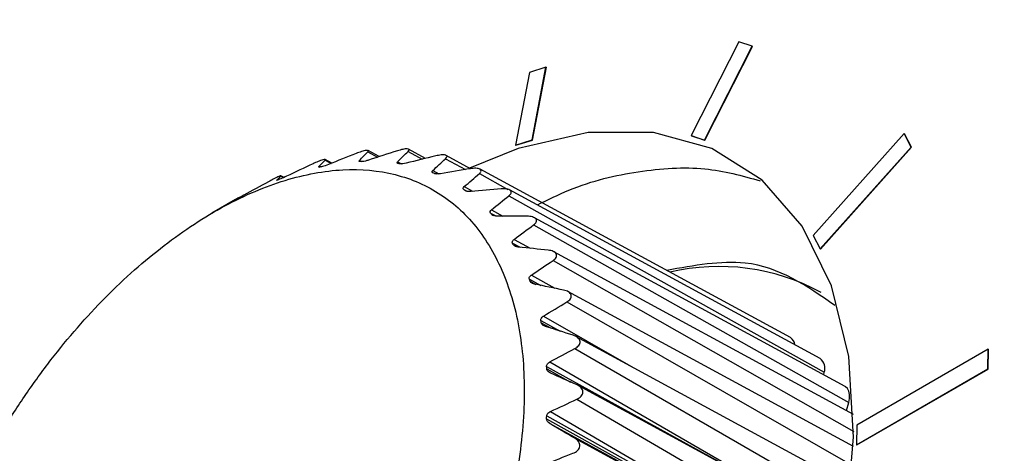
# Model space of a CAD drawing. Header units: millimetres. Extents: x 15440 to 16422, y 10215 to 11289.
# Tile 47 of 143: x 16202 to 16223, y 10459 to 10468. Entities that reach past the tile are written whole.
import ezdxf

# ---------------------------------------------------------------- set-up
doc = ezdxf.new("R2010")
doc.units = ezdxf.units.MM

msp = doc.modelspace()

# ---------------------------------------------------------------- linework, layer by layer
at = {"color": 7, "linetype": 'Continuous', "lineweight": 25}
for p, q in [((16217.18, 10467.597), (16216.196, 10465.658)), ((16216.468, 10465.565), (16217.453, 10467.504)), ((16216.475, 10465.561), (16217.46, 10467.5)), ((16217.453, 10467.504), (16217.18, 10467.597)), ((16217.453, 10467.504), (16217.46, 10467.5)), ((16213.194, 10467.073), (16212.851, 10466.964)), ((16212.905, 10465.571), (16213.194, 10467.073)), ((16212.912, 10465.567), (16213.201, 10467.069)), ((16213.194, 10467.073), (16213.201, 10467.069)), ((16212.851, 10466.964), (16212.562, 10465.462)), ((16216.196, 10465.658), (16216.468, 10465.565)), ((16216.196, 10465.658), (16216.203, 10465.654)), ((16216.203, 10465.654), (16216.475, 10465.561)), ((16220.594, 10465.699), (16218.714, 10463.595)), ((16220.742, 10465.423), (16220.594, 10465.699)), ((16220.594, 10465.699), (16220.601, 10465.695)), ((16220.749, 10465.419), (16220.601, 10465.695)), ((16212.562, 10465.462), (16212.905, 10465.571)), ((16212.562, 10465.462), (16212.569, 10465.458)), ((16212.569, 10465.458), (16212.912, 10465.567)), ((16212.905, 10465.571), (16212.912, 10465.567)), ((16216.468, 10465.565), (16216.475, 10465.561)), ((16218.862, 10463.319), (16220.742, 10465.423)), ((16218.869, 10463.315), (16220.749, 10465.419)), ((16220.742, 10465.423), (16220.749, 10465.419)), ((16209.51, 10465.321), (16209.71, 10465.212)), ((16209.748, 10465.224), (16209.516, 10465.35)), ((16210.345, 10465.332), (16210.638, 10465.171)), ((16210.705, 10465.187), (16210.353, 10465.378)), ((16211.119, 10465.182), (16211.527, 10464.957)), ((16211.636, 10464.975), (16211.13, 10465.25)), ((16208.5, 10465.019), (16208.518, 10465.009)), ((16208.627, 10465.151), (16208.752, 10465.083)), ((16208.77, 10465.09), (16208.63, 10465.166)), ((16209.338, 10465.145), (16209.378, 10465.123)), ((16210.128, 10465.117), (16210.207, 10465.074)), ((16207.712, 10464.824), (16207.773, 10464.791)), ((16207.78, 10464.794), (16207.714, 10464.83)), ((16210.854, 10464.936), (16210.978, 10464.868)), ((16211.817, 10464.876), (16212.407, 10464.548)), ((16218.247, 10461.488), (16211.83, 10464.967)), ((16211.505, 10464.605), (16211.678, 10464.509)), ((16211.495, 10464.545), (16211.56, 10464.51)), ((16212.427, 10464.417), (16218.944, 10460.774)), ((16218.861, 10461.056), (16212.441, 10464.537)), ((16206.775, 10464.341), (16206.285, 10464.054)), ((16206.737, 10464.316), (16206.776, 10464.341)), ((16212.047, 10464.059), (16212.156, 10464.001)), ((16212.069, 10464.129), (16212.304, 10463.997)), ((16212.075, 10464.029), (16212.112, 10464.009)), ((16219.378, 10460.481), (16212.954, 10463.964)), ((16212.937, 10463.815), (16219.45, 10460.148)), ((16218.714, 10463.595), (16218.862, 10463.319)), ((16212.502, 10463.439), (16212.661, 10463.353)), ((16212.523, 10463.402), (16212.596, 10463.362)), ((16212.534, 10463.517), (16212.864, 10463.332)), ((16219.551, 10459.903), (16213.358, 10463.261)), ((16218.862, 10463.319), (16218.869, 10463.315)), ((16213.339, 10463.079), (16219.555, 10459.552)), ((16212.895, 10462.781), (16213.378, 10462.507)), ((16212.85, 10462.696), (16213.088, 10462.567)), ((16212.866, 10462.653), (16212.985, 10462.588)), ((16219.549, 10459.239), (16213.645, 10462.44)), ((16213.626, 10462.224), (16219.53, 10458.847)), ((16213.142, 10461.933), (16214.997, 10460.872)), ((16213.086, 10461.844), (16213.49, 10461.622)), ((16213.096, 10461.794), (16213.298, 10461.684)), ((16219.498, 10458.432), (16213.814, 10461.513)), ((16213.792, 10461.264), (16219.451, 10458.002)), ((16222.33, 10461.248), (16219.619, 10459.683)), ((16222.324, 10460.843), (16222.33, 10461.248)), ((16222.33, 10461.248), (16222.337, 10461.244)), ((16222.331, 10460.839), (16222.337, 10461.244)), ((16213.274, 10460.988), (16218.23, 10458.13)), ((16213.206, 10460.896), (16218.016, 10458.246)), ((16213.21, 10460.842), (16213.702, 10460.571)), ((16218.935, 10460.721), (16218.944, 10460.774)), ((16219.613, 10459.278), (16222.324, 10460.843)), ((16219.62, 10459.274), (16222.331, 10460.839)), ((16222.324, 10460.843), (16222.331, 10460.839)), ((16219.38, 10457.506), (16213.857, 10460.501)), ((16213.834, 10460.217), (16219.298, 10457.041)), ((16219.404, 10459.983), (16219.45, 10460.148)), ((16213.286, 10459.963), (16218.306, 10457.045)), ((16213.205, 10459.813), (16218.302, 10456.987)), ((16213.208, 10459.871), (16218.306, 10457.045)), ((16213.271, 10459.714), (16218.302, 10456.987)), ((16219.619, 10459.683), (16219.613, 10459.278)), ((16213.787, 10459.413), (16219.183, 10456.487)), ((16219.613, 10459.278), (16219.62, 10459.274))]:
    msp.add_line(p, q, dxfattribs=at)
at = {"color": 7, "linetype": 'Continuous', "lineweight": 25, "flags": 128}
for points in [[(16219.553, 10459.433), (16219.451, 10461.096), (16219.093, 10462.561), (16218.49, 10463.788), (16217.659, 10464.74), (16216.624, 10465.39), (16215.415, 10465.72), (16214.067, 10465.719), (16212.618, 10465.389), (16211.613, 10464.988)], [(16219.45, 10460.148), (16219.467, 10460.233), (16219.468, 10460.312), (16219.455, 10460.381), (16219.428, 10460.437), (16219.387, 10460.476), (16219.378, 10460.481)], [(16201.619, 10448.104), (16201.843, 10446.642), (16202.325, 10445.291), (16203.045, 10444.198), (16203.981, 10443.394), (16205.107, 10442.902), (16206.39, 10442.737), (16207.793, 10442.903), (16209.277, 10443.395), (16210.797, 10444.2), (16212.312, 10445.293), (16213.776, 10446.645), (16215.148, 10448.215), (16216.388, 10449.958), (16217.462, 10451.825), (16218.337, 10453.762), (16218.988, 10455.713), (16219.398, 10457.622), (16219.553, 10459.433)]]:
    msp.add_lwpolyline(points, dxfattribs=at)
at = {"color": 7, "linetype": 'Continuous', "lineweight": 25}
for centre, radius, start, end in [((16216.773, 10458.551), 4.406, 61.3625, 103.3368), ((16218.153, 10461.331), 0.183, 2.9849, 58.9799), ((16218.712, 10460.858), 0.247, 340.0648, 53.0444)]:
    msp.add_arc(centre, radius, start, end, dxfattribs=at)
for points, knots in [([(16290.753, 10534.34), (16290.696, 10534.327), (16289.682, 10534.108), (16286.685, 10532.959), (16282.863, 10531.753), (16278.113, 10530.024), (16274.359, 10528.609), (16269.72, 10526.763), (16265.136, 10524.852), (16260.627, 10522.852), (16256.177, 10520.788), (16253.102, 10519.296), (16250.063, 10517.767), (16247.045, 10516.214), (16241.094, 10513.018), (16235.319, 10509.643), (16229.697, 10506.121), (16226.539, 10504.059), (16223.435, 10501.949), (16221.134, 10500.342), (16218.104, 10498.169), (16215.129, 10495.95), (16212.213, 10493.685), (16209.335, 10491.387), (16206.516, 10489.058), (16201.952, 10485.069), (16198.691, 10482.417), (16195.93, 10479.338), (16195.408, 10478.397), (16195.034, 10477.422), (16194.873, 10476.704), (16194.808, 10475.875), (16194.777, 10475.112), (16194.709, 10473.949), (16194.649, 10472.793), (16194.55, 10470.936), (16194.386, 10467.685), (16194.213, 10463.96), (16194.015, 10459.292), (16193.871, 10455.548), (16193.742, 10451.795), (16193.653, 10448.976), (16193.57, 10446.153), (16193.495, 10443.324), (16193.439, 10440.964), (16193.403, 10439.31), (16193.385, 10438.482), (16193.376, 10438.009), (16193.369, 10437.654), (16193.361, 10437.299), (16193.356, 10437.003), (16193.35, 10436.707), (16193.344, 10436.411), (16193.339, 10436.115), (16193.331, 10435.701), (16193.309, 10434.457), (16193.274, 10432.323), (16193.234, 10429.473), (16193.193, 10425.668), (16193.135, 10418.925), (16193.21, 10409.23), (16193.093, 10400.879), (16193.352, 10396.352), (16193.578, 10396.01), (16193.642, 10395.912)], [0, 0, 0, 0, 0.000883, 0.015616, 0.045079, 0.05981, 0.089273, 0.104004, 0.133467, 0.16293, 0.177661, 0.207124, 0.214489, 0.22922, 0.258683, 0.31762, 0.332351, 0.361814, 0.376545, 0.391275, 0.406006, 0.435469, 0.4502, 0.464931, 0.494394, 0.509125, 0.562316, 0.566925, 0.571475, 0.575691, 0.579956, 0.581245, 0.58861, 0.592293, 0.599658, 0.607024, 0.621754, 0.651216, 0.665946, 0.695408, 0.710138, 0.724869, 0.7396, 0.75433, 0.769061, 0.776426, 0.780109, 0.78195, 0.783792, 0.785633, 0.787474, 0.788395, 0.790236, 0.792078, 0.792998, 0.796681, 0.811412, 0.826142, 0.840873, 0.870334, 0.930289, 0.990253, 0.997221, 1, 1, 1, 1]), ([(16209.51, 10465.321), (16209.52, 10465.332), (16209.525, 10465.341), (16209.515, 10465.352), (16209.5, 10465.354), (16209.45, 10465.348), (16209.415, 10465.339), (16209.343, 10465.317), (16209.307, 10465.304), (16209.272, 10465.29)], [0, 0, 0, 0, 0.25, 0.25, 0.5, 0.5, 0.75, 0.75, 1, 1, 1, 1]), ([(16210.345, 10465.332), (16210.359, 10465.345), (16210.366, 10465.357), (16210.362, 10465.376), (16210.349, 10465.382), (16210.302, 10465.385), (16210.268, 10465.381), (16210.196, 10465.367), (16210.158, 10465.356), (16210.122, 10465.345)], [0, 0, 0, 0, 0.25, 0.25, 0.5, 0.5, 0.75, 0.75, 1, 1, 1, 1]), ([(16211.119, 10465.182), (16211.135, 10465.197), (16211.146, 10465.212), (16211.147, 10465.238), (16211.137, 10465.249), (16211.094, 10465.261), (16211.061, 10465.262), (16210.99, 10465.255), (16210.951, 10465.248), (16210.914, 10465.239)], [0, 0, 0, 0, 0.25, 0.25, 0.5, 0.5, 0.75, 0.75, 1, 1, 1, 1]), ([(16208.627, 10465.151), (16208.635, 10465.159), (16208.637, 10465.164), (16208.622, 10465.168), (16208.605, 10465.165), (16208.553, 10465.149), (16208.518, 10465.136), (16208.448, 10465.108), (16208.412, 10465.092), (16208.379, 10465.077)], [0, 0, 0, 0, 0.25, 0.25, 0.5, 0.5, 0.75, 0.75, 1, 1, 1, 1]), ([(16208.529, 10465.011), (16208.521, 10465.009), (16208.514, 10465.008), (16208.508, 10465.007), (16208.503, 10465.007), (16208.499, 10465.007), (16208.497, 10465.009), (16208.495, 10465.01), (16208.495, 10465.013), (16208.498, 10465.017), (16208.499, 10465.018), (16208.499, 10465.018), (16208.5, 10465.019)], [0.0000024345, 0.0000024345, 0.0000024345, 0.0000024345, 0.00003959, 0.00003959, 0.00003959, 0.000078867, 0.000078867, 0.000078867, 0.0001341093, 0.0001341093, 0.0001341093, 0.0001423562, 0.0001423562, 0.0001423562, 0.0001423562]), ([(16209.359, 10465.123), (16209.351, 10465.122), (16209.344, 10465.123), (16209.34, 10465.124), (16209.335, 10465.125), (16209.332, 10465.127), (16209.331, 10465.13), (16209.33, 10465.133), (16209.332, 10465.138), (16209.336, 10465.143), (16209.337, 10465.144), (16209.338, 10465.144), (16209.338, 10465.145)], [0.0000016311, 0.0000016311, 0.0000016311, 0.0000016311, 0.000039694, 0.000039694, 0.000039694, 0.0000790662, 0.0000790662, 0.0000790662, 0.0001347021, 0.0001347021, 0.0001347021, 0.000141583, 0.000141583, 0.000141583, 0.000141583]), ([(16209.527, 10465.152), (16209.505, 10465.145), (16209.482, 10465.138), (16209.439, 10465.128), (16209.418, 10465.125), (16209.403, 10465.124)], [0, 0, 0, 0, 0.5, 0.5, 1, 1, 1, 1]), ([(16210.139, 10465.081), (16210.131, 10465.083), (16210.125, 10465.085), (16210.122, 10465.087), (16210.118, 10465.09), (16210.116, 10465.094), (16210.116, 10465.097), (16210.116, 10465.103), (16210.12, 10465.109), (16210.126, 10465.115), (16210.126, 10465.116), (16210.127, 10465.117), (16210.128, 10465.117)], [0.0000008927, 0.0000008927, 0.0000008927, 0.0000008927, 0.0000397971, 0.0000397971, 0.0000397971, 0.0000792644, 0.0000792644, 0.0000792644, 0.0001352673, 0.0001352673, 0.0001352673, 0.0001408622, 0.0001408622, 0.0001408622, 0.0001408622]), ([(16211.817, 10464.876), (16211.836, 10464.892), (16211.85, 10464.909), (16211.857, 10464.941), (16211.85, 10464.956), (16211.811, 10464.977), (16211.78, 10464.983), (16211.71, 10464.985), (16211.672, 10464.981), (16211.634, 10464.975)], [0, 0, 0, 0, 0.25, 0.25, 0.5, 0.5, 0.75, 0.75, 1, 1, 1, 1]), ([(16213.015, 10464.227), (16213.233, 10464.335), (16213.947, 10464.685), (16215.123, 10464.951), (16216.47, 10465.046), (16217.249, 10464.829), (16217.622, 10464.725)], [0, 0, 0, 0, 0.1289201, 0.4215793, 0.7227257, 1, 1, 1, 1]), ([(16207.368, 10449.979), (16207.786, 10450.299), (16208.191, 10450.658), (16208.976, 10451.451), (16209.359, 10451.889), (16210.07, 10452.81), (16210.401, 10453.294), (16210.862, 10454.057), (16211.01, 10454.319), (16211.288, 10454.843), (16211.418, 10455.107), (16211.783, 10455.905), (16211.994, 10456.446), (16212.344, 10457.537), (16212.479, 10458.072), (16212.622, 10458.858), (16212.66, 10459.118), (16212.716, 10459.632), (16212.733, 10459.887), (16212.755, 10460.625), (16212.728, 10461.091), (16212.627, 10461.748), (16212.583, 10461.962), (16212.474, 10462.37), (16212.41, 10462.564), (16212.19, 10463.114), (16212.006, 10463.441), (16211.673, 10463.87), (16211.553, 10464.002), (16211.298, 10464.239), (16211.028, 10464.451), (16210.729, 10464.614), (16210.414, 10464.753), (16210.247, 10464.809), (16209.734, 10464.939), (16209.373, 10464.972), (16208.612, 10464.932), (16208.208, 10464.858), (16207.392, 10464.608), (16206.978, 10464.433), (16206.348, 10464.095), (16206.136, 10463.968), (16205.716, 10463.695), (16205.508, 10463.547), (16204.89, 10463.074), (16204.485, 10462.716), (16203.692, 10461.916), (16203.317, 10461.486), (16202.784, 10460.798), (16202.612, 10460.561), (16202.277, 10460.073), (16202.115, 10459.821), (16201.654, 10459.059), (16201.379, 10458.538), (16201.011, 10457.738), (16200.896, 10457.466), (16200.684, 10456.922), (16200.588, 10456.652), (16200.328, 10455.843), (16200.193, 10455.308), (16200.048, 10454.514), (16200.009, 10454.251), (16199.954, 10453.739), (16199.919, 10453.238), (16199.925, 10452.759), (16199.951, 10452.291), (16199.975, 10452.061), (16200.076, 10451.399), (16200.184, 10450.995), (16200.403, 10450.444), (16200.486, 10450.269), (16200.672, 10449.939), (16200.774, 10449.784), (16201.105, 10449.358), (16201.358, 10449.121), (16201.787, 10448.837), (16201.94, 10448.754), (16202.255, 10448.615), (16202.419, 10448.559), (16202.928, 10448.43), (16203.289, 10448.396), (16204.059, 10448.435), (16204.456, 10448.508), (16205.065, 10448.694), (16205.271, 10448.769), (16205.688, 10448.945), (16205.899, 10449.046), (16206.531, 10449.386), (16206.95, 10449.658), (16207.368, 10449.979)], [0, 0, 0, 0, 0.03125, 0.03125, 0.0625, 0.0625, 0.09375, 0.09375, 0.109375, 0.109375, 0.125, 0.125, 0.15625, 0.15625, 0.1875, 0.1875, 0.203125, 0.203125, 0.21875, 0.21875, 0.25, 0.25, 0.265625, 0.265625, 0.28125, 0.28125, 0.3125, 0.3125, 0.328125, 0.328125, 0.34375, 0.359375, 0.359375, 0.375, 0.375, 0.40625, 0.40625, 0.4375, 0.4375, 0.46875, 0.46875, 0.484375, 0.484375, 0.5, 0.5, 0.53125, 0.53125, 0.5625, 0.5625, 0.578125, 0.578125, 0.59375, 0.59375, 0.625, 0.625, 0.640625, 0.640625, 0.65625, 0.65625, 0.6875, 0.6875, 0.703125, 0.703125, 0.71875, 0.734375, 0.734375, 0.75, 0.75, 0.78125, 0.78125, 0.796875, 0.796875, 0.8125, 0.8125, 0.84375, 0.84375, 0.859375, 0.859375, 0.875, 0.875, 0.90625, 0.90625, 0.9375, 0.9375, 0.953125, 0.953125, 0.96875, 0.96875, 1, 1, 1, 1]), ([(16207.712, 10464.824), (16207.718, 10464.829), (16207.717, 10464.831), (16207.699, 10464.826), (16207.68, 10464.818), (16207.626, 10464.794), (16207.592, 10464.777), (16207.524, 10464.742), (16207.49, 10464.724), (16207.459, 10464.707)], [0, 0, 0, 0, 0.25, 0.25, 0.5, 0.5, 0.75, 0.75, 1, 1, 1, 1]), ([(16210.855, 10464.888), (16210.848, 10464.89), (16210.843, 10464.894), (16210.84, 10464.898), (16210.838, 10464.902), (16210.837, 10464.907), (16210.838, 10464.912), (16210.84, 10464.919), (16210.845, 10464.927), (16210.852, 10464.934), (16210.853, 10464.935), (16210.854, 10464.935), (16210.854, 10464.936)], [0.0000004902, 0.0000004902, 0.0000004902, 0.0000004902, 0.000039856, 0.000039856, 0.000039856, 0.0000793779, 0.0000793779, 0.0000793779, 0.000135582, 0.000135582, 0.000135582, 0.0001404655, 0.0001404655, 0.0001404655, 0.0001404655]), ([(16211.013, 10464.872), (16210.997, 10464.869), (16210.98, 10464.867), (16210.964, 10464.866), (16210.95, 10464.865), (16210.937, 10464.865), (16210.925, 10464.866), (16210.914, 10464.867), (16210.905, 10464.869), (16210.897, 10464.871), (16210.896, 10464.871), (16210.894, 10464.872), (16210.892, 10464.873)], [0.0000091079, 0.0000091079, 0.0000091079, 0.0000091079, 0.0000593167, 0.0000593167, 0.0000593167, 0.0001030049, 0.0001030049, 0.0001030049, 0.0001399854, 0.0001399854, 0.0001399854, 0.0001489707, 0.0001489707, 0.0001489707, 0.0001489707]), ([(16207.664, 10464.747), (16207.656, 10464.744), (16207.649, 10464.742), (16207.643, 10464.74), (16207.637, 10464.738), (16207.632, 10464.737), (16207.63, 10464.737), (16207.626, 10464.736), (16207.625, 10464.737), (16207.627, 10464.739), (16207.627, 10464.74), (16207.627, 10464.74), (16207.628, 10464.741)], [0.0000033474, 0.0000033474, 0.0000033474, 0.0000033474, 0.0000394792, 0.0000394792, 0.0000394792, 0.0000786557, 0.0000786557, 0.0000786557, 0.0001334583, 0.0001334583, 0.0001334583, 0.0001432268, 0.0001432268, 0.0001432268, 0.0001432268]), ([(16211.495, 10464.545), (16211.484, 10464.553), (16211.48, 10464.563), (16211.485, 10464.584), (16211.494, 10464.594), (16211.505, 10464.605)], [0, 0, 0, 0, 0.5, 0.5, 1, 1, 1, 1]), ([(16211.645, 10464.506), (16211.628, 10464.505), (16211.611, 10464.504), (16211.595, 10464.505), (16211.581, 10464.506), (16211.568, 10464.507), (16211.557, 10464.51), (16211.547, 10464.512), (16211.538, 10464.516), (16211.532, 10464.519), (16211.53, 10464.52), (16211.529, 10464.521), (16211.528, 10464.522)], [0.0000068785, 0.0000068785, 0.0000068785, 0.0000068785, 0.0000585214, 0.0000585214, 0.0000585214, 0.0001019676, 0.0001019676, 0.0001019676, 0.0001388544, 0.0001388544, 0.0001388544, 0.0001467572, 0.0001467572, 0.0001467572, 0.0001467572]), ([(16212.427, 10464.417), (16212.448, 10464.434), (16212.465, 10464.453), (16212.479, 10464.491), (16212.475, 10464.51), (16212.442, 10464.54), (16212.413, 10464.55), (16212.345, 10464.56), (16212.307, 10464.56), (16212.269, 10464.557)], [0, 0, 0, 0, 0.25, 0.25, 0.5, 0.5, 0.75, 0.75, 1, 1, 1, 1]), ([(16206.78, 10464.338), (16206.772, 10464.333), (16206.764, 10464.329), (16206.758, 10464.326), (16206.752, 10464.323), (16206.747, 10464.32), (16206.743, 10464.318), (16206.738, 10464.316), (16206.737, 10464.315), (16206.737, 10464.316), (16206.737, 10464.316), (16206.737, 10464.316), (16206.737, 10464.316)], [0.0000044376, 0.0000044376, 0.0000044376, 0.0000044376, 0.0000393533, 0.0000393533, 0.0000393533, 0.000078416, 0.000078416, 0.000078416, 0.0001327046, 0.0001327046, 0.0001327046, 0.0001442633, 0.0001442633, 0.0001442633, 0.0001442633]), ([(16212.186, 10463.998), (16212.169, 10463.998), (16212.152, 10463.999), (16212.136, 10464.002), (16212.123, 10464.004), (16212.11, 10464.008), (16212.1, 10464.012), (16212.091, 10464.016), (16212.083, 10464.021), (16212.078, 10464.026), (16212.077, 10464.027), (16212.076, 10464.028), (16212.075, 10464.029)], [0.0000051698, 0.0000051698, 0.0000051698, 0.0000051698, 0.0000579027, 0.0000579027, 0.0000579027, 0.0001011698, 0.0001011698, 0.0001011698, 0.0001379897, 0.0001379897, 0.0001379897, 0.000145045, 0.000145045, 0.000145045, 0.000145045]), ([(16212.937, 10463.815), (16212.961, 10463.832), (16212.981, 10463.852), (16213.002, 10463.895), (16213.002, 10463.917), (16212.974, 10463.955), (16212.947, 10463.97), (16212.882, 10463.989), (16212.845, 10463.993), (16212.807, 10463.993)], [0, 0, 0, 0, 0.25, 0.25, 0.5, 0.5, 0.75, 0.75, 1, 1, 1, 1]), ([(16212.502, 10463.439), (16212.499, 10463.444), (16212.497, 10463.448), (16212.497, 10463.453), (16212.495, 10463.46), (16212.496, 10463.468), (16212.499, 10463.475), (16212.502, 10463.485), (16212.509, 10463.494), (16212.518, 10463.503), (16212.523, 10463.508), (16212.528, 10463.513), (16212.534, 10463.517)], [0.0000146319, 0.0000146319, 0.0000146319, 0.0000146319, 0.000038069, 0.000038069, 0.000038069, 0.0000759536, 0.0000759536, 0.0000759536, 0.0001257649, 0.0001257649, 0.0001257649, 0.0001547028, 0.0001547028, 0.0001547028, 0.0001547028]), ([(16212.628, 10463.356), (16212.611, 10463.358), (16212.594, 10463.361), (16212.578, 10463.366), (16212.566, 10463.37), (16212.554, 10463.375), (16212.545, 10463.381), (16212.537, 10463.386), (16212.53, 10463.392), (16212.526, 10463.399), (16212.525, 10463.4), (16212.524, 10463.401), (16212.523, 10463.402)], [0.000003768, 0.000003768, 0.000003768, 0.000003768, 0.0000573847, 0.0000573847, 0.0000573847, 0.0001005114, 0.0001005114, 0.0001005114, 0.0001372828, 0.0001372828, 0.0001372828, 0.0001436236, 0.0001436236, 0.0001436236, 0.0001436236]), ([(16213.339, 10463.079), (16213.366, 10463.097), (16213.389, 10463.118), (16213.416, 10463.164), (16213.419, 10463.19), (16213.398, 10463.235), (16213.374, 10463.254), (16213.313, 10463.281), (16213.277, 10463.289), (16213.24, 10463.293)], [0, 0, 0, 0, 0.25, 0.25, 0.5, 0.5, 0.75, 0.75, 1, 1, 1, 1]), ([(16219.163, 10462.153), (16218.592, 10462.551), (16217.624, 10463.227), (16216.252, 10462.977), (16215.69, 10462.874)], [0, 0, 0, 0, 0.590185, 1, 1, 1, 1]), ([(16212.85, 10462.696), (16212.848, 10462.703), (16212.847, 10462.709), (16212.847, 10462.715), (16212.848, 10462.724), (16212.85, 10462.732), (16212.855, 10462.74), (16212.861, 10462.751), (16212.87, 10462.761), (16212.881, 10462.77), (16212.885, 10462.774), (16212.89, 10462.778), (16212.895, 10462.781)], [0.0000098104, 0.0000098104, 0.0000098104, 0.0000098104, 0.0000386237, 0.0000386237, 0.0000386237, 0.0000770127, 0.0000770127, 0.0000770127, 0.0001288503, 0.0001288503, 0.0001288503, 0.0001497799, 0.0001497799, 0.0001497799, 0.0001497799]), ([(16212.963, 10462.592), (16212.945, 10462.596), (16212.929, 10462.601), (16212.914, 10462.608), (16212.902, 10462.613), (16212.892, 10462.62), (16212.884, 10462.627), (16212.876, 10462.634), (16212.871, 10462.641), (16212.867, 10462.649), (16212.867, 10462.65), (16212.866, 10462.652), (16212.866, 10462.653)], [0.0000025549, 0.0000025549, 0.0000025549, 0.0000025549, 0.0000569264, 0.0000569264, 0.0000569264, 0.0000999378, 0.0000999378, 0.0000999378, 0.0001366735, 0.0001366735, 0.0001366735, 0.0001423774, 0.0001423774, 0.0001423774, 0.0001423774]), ([(16213.626, 10462.224), (16213.655, 10462.242), (16213.681, 10462.263), (16213.714, 10462.311), (16213.721, 10462.339), (16213.707, 10462.391), (16213.686, 10462.415), (16213.63, 10462.45), (16213.595, 10462.462), (16213.559, 10462.469)], [0, 0, 0, 0, 0.25, 0.25, 0.5, 0.5, 0.75, 0.75, 1, 1, 1, 1]), ([(16213.086, 10461.844), (16213.085, 10461.851), (16213.085, 10461.859), (16213.087, 10461.867), (16213.089, 10461.876), (16213.093, 10461.885), (16213.099, 10461.893), (16213.107, 10461.905), (16213.118, 10461.915), (16213.13, 10461.925), (16213.134, 10461.927), (16213.138, 10461.93), (16213.142, 10461.933)], [0.0000071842, 0.0000071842, 0.0000071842, 0.0000071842, 0.0000389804, 0.0000389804, 0.0000389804, 0.0000776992, 0.0000776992, 0.0000776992, 0.0001307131, 0.0001307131, 0.0001307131, 0.0001470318, 0.0001470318, 0.0001470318, 0.0001470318]), ([(16213.184, 10461.72), (16213.167, 10461.726), (16213.151, 10461.733), (16213.137, 10461.741), (16213.126, 10461.748), (16213.117, 10461.756), (16213.11, 10461.765), (16213.104, 10461.773), (16213.099, 10461.782), (16213.097, 10461.791), (16213.096, 10461.792), (16213.096, 10461.793), (16213.096, 10461.794)], [0.0000014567, 0.0000014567, 0.0000014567, 0.0000014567, 0.000056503, 0.000056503, 0.000056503, 0.0000994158, 0.0000994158, 0.0000994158, 0.0001361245, 0.0001361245, 0.0001361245, 0.0001412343, 0.0001412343, 0.0001412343, 0.0001412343]), ([(16213.792, 10461.264), (16213.823, 10461.281), (16213.851, 10461.302), (16213.891, 10461.352), (16213.902, 10461.382), (16213.895, 10461.439), (16213.877, 10461.467), (16213.826, 10461.51), (16213.793, 10461.526), (16213.758, 10461.537)], [0, 0, 0, 0, 0.25, 0.25, 0.5, 0.5, 0.75, 0.75, 1, 1, 1, 1]), ([(16213.206, 10460.896), (16213.206, 10460.905), (16213.207, 10460.914), (16213.21, 10460.922), (16213.214, 10460.932), (16213.219, 10460.942), (16213.226, 10460.95), (16213.236, 10460.962), (16213.249, 10460.973), (16213.263, 10460.981), (16213.266, 10460.984), (16213.27, 10460.986), (16213.274, 10460.988)], [0.0000054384, 0.0000054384, 0.0000054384, 0.0000054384, 0.0000392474, 0.0000392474, 0.0000392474, 0.0000782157, 0.0000782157, 0.0000782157, 0.00013204, 0.00013204, 0.00013204, 0.0001452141, 0.0001452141, 0.0001452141, 0.0001452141]), ([(16213.287, 10460.755), (16213.271, 10460.762), (16213.256, 10460.771), (16213.243, 10460.782), (16213.233, 10460.79), (16213.225, 10460.8), (16213.219, 10460.81), (16213.214, 10460.819), (16213.211, 10460.829), (16213.21, 10460.838), (16213.21, 10460.84), (16213.21, 10460.841), (16213.21, 10460.842)], [0.0000004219, 0.0000004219, 0.0000004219, 0.0000004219, 0.0000560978, 0.0000560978, 0.0000560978, 0.0000989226, 0.0000989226, 0.0000989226, 0.0001356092, 0.0001356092, 0.0001356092, 0.0001401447, 0.0001401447, 0.0001401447, 0.0001401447]), ([(16213.834, 10460.217), (16213.867, 10460.232), (16213.898, 10460.253), (16213.943, 10460.303), (16213.958, 10460.334), (16213.958, 10460.396), (16213.944, 10460.427), (16213.899, 10460.477), (16213.868, 10460.497), (16213.835, 10460.512)], [0, 0, 0, 0, 0.25, 0.25, 0.5, 0.5, 0.75, 0.75, 1, 1, 1, 1]), ([(16213.208, 10459.871), (16213.208, 10459.881), (16213.211, 10459.89), (16213.215, 10459.9), (16213.22, 10459.91), (16213.227, 10459.92), (16213.235, 10459.928), (16213.247, 10459.94), (16213.261, 10459.95), (16213.276, 10459.958), (16213.279, 10459.96), (16213.282, 10459.962), (16213.286, 10459.963)], [0.0000041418, 0.0000041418, 0.0000041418, 0.0000041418, 0.0000394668, 0.0000394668, 0.0000394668, 0.0000786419, 0.0000786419, 0.0000786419, 0.0001330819, 0.0001330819, 0.0001330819, 0.0001438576, 0.0001438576, 0.0001438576, 0.0001438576]), ([(16213.752, 10459.102), (16213.787, 10459.115), (16213.82, 10459.134), (16213.871, 10459.184), (16213.888, 10459.215), (16213.896, 10459.281), (16213.886, 10459.314), (16213.846, 10459.371), (16213.819, 10459.394), (16213.787, 10459.413)], [0, 0, 0, 0, 0.25, 0.25, 0.5, 0.5, 0.75, 0.75, 1, 1, 1, 1])]:
    msp.add_open_spline(points, degree=3, knots=knots, dxfattribs=at)
for points in [[(16209.272, 10465.29), (16209.081, 10465.215), (16208.89, 10465.139), (16208.699, 10465.062)], [(16209.338, 10465.145), (16209.394, 10465.205), (16209.452, 10465.263), (16209.51, 10465.321)], [(16210.122, 10465.345), (16209.924, 10465.282), (16209.725, 10465.218), (16209.527, 10465.152)], [(16210.128, 10465.117), (16210.199, 10465.19), (16210.272, 10465.261), (16210.345, 10465.332)], [(16210.914, 10465.239), (16210.71, 10465.19), (16210.507, 10465.14), (16210.303, 10465.089)], [(16210.854, 10464.936), (16210.942, 10465.019), (16211.03, 10465.101), (16211.119, 10465.182)], [(16208.379, 10465.077), (16208.197, 10464.992), (16208.015, 10464.906), (16207.833, 10464.819)], [(16208.5, 10465.019), (16208.541, 10465.064), (16208.583, 10465.108), (16208.627, 10465.151)], [(16208.575, 10465.021), (16208.56, 10465.017), (16208.544, 10465.014), (16208.529, 10465.011)], [(16208.699, 10465.062), (16208.657, 10465.045), (16208.607, 10465.027), (16208.575, 10465.021)], [(16209.403, 10465.124), (16209.388, 10465.124), (16209.374, 10465.123), (16209.359, 10465.123)], [(16210.18, 10465.075), (16210.166, 10465.077), (16210.153, 10465.079), (16210.139, 10465.081)], [(16210.303, 10465.089), (16210.258, 10465.077), (16210.208, 10465.07), (16210.18, 10465.075)], [(16207.628, 10464.741), (16207.655, 10464.769), (16207.683, 10464.797), (16207.712, 10464.824)], [(16207.833, 10464.819), (16207.793, 10464.8), (16207.745, 10464.778), (16207.712, 10464.766)], [(16210.892, 10464.873), (16210.88, 10464.878), (16210.868, 10464.883), (16210.855, 10464.888)], [(16211.634, 10464.975), (16211.427, 10464.942), (16211.22, 10464.907), (16211.013, 10464.872)], [(16211.505, 10464.605), (16211.608, 10464.696), (16211.712, 10464.786), (16211.817, 10464.876)], [(16207.459, 10464.707), (16207.287, 10464.615), (16207.117, 10464.522), (16206.946, 10464.428)], [(16207.712, 10464.766), (16207.696, 10464.76), (16207.68, 10464.754), (16207.664, 10464.747)], [(16206.946, 10464.428), (16206.908, 10464.407), (16206.861, 10464.381), (16206.828, 10464.364)], [(16211.528, 10464.522), (16211.517, 10464.53), (16211.506, 10464.537), (16211.495, 10464.545)], [(16212.269, 10464.557), (16212.061, 10464.541), (16211.853, 10464.524), (16211.645, 10464.506)], [(16212.069, 10464.129), (16212.187, 10464.226), (16212.307, 10464.322), (16212.427, 10464.417)], [(16206.828, 10464.364), (16206.812, 10464.355), (16206.796, 10464.346), (16206.78, 10464.338)], [(16212.047, 10464.059), (16212.029, 10464.08), (16212.042, 10464.107), (16212.069, 10464.129)], [(16212.075, 10464.029), (16212.066, 10464.039), (16212.057, 10464.049), (16212.047, 10464.059)], [(16212.807, 10463.993), (16212.6, 10463.995), (16212.393, 10463.997), (16212.186, 10463.998)], [(16212.534, 10463.517), (16212.668, 10463.618), (16212.802, 10463.717), (16212.937, 10463.815)], [(16212.523, 10463.402), (16212.516, 10463.415), (16212.509, 10463.427), (16212.502, 10463.439)], [(16213.24, 10463.293), (16213.036, 10463.315), (16212.832, 10463.336), (16212.628, 10463.356)], [(16212.895, 10462.781), (16213.042, 10462.882), (16213.19, 10462.981), (16213.339, 10463.079)], [(16212.866, 10462.653), (16212.861, 10462.667), (16212.855, 10462.682), (16212.85, 10462.696)], [(16213.559, 10462.469), (16213.36, 10462.511), (16213.161, 10462.552), (16212.963, 10462.592)], [(16213.142, 10461.933), (16213.303, 10462.031), (16213.464, 10462.128), (16213.626, 10462.224)], [(16213.096, 10461.794), (16213.093, 10461.811), (16213.09, 10461.827), (16213.086, 10461.844)], [(16213.758, 10461.537), (16213.566, 10461.598), (16213.375, 10461.659), (16213.184, 10461.72)], [(16213.274, 10460.988), (16213.446, 10461.081), (16213.619, 10461.173), (16213.792, 10461.264)], [(16213.21, 10460.842), (16213.209, 10460.86), (16213.208, 10460.878), (16213.206, 10460.896)], [(16213.835, 10460.512), (16213.652, 10460.593), (16213.469, 10460.674), (16213.287, 10460.755)], [(16213.286, 10459.963), (16213.468, 10460.049), (16213.651, 10460.134), (16213.834, 10460.217)], [(16213.271, 10459.714), (16213.233, 10459.737), (16213.202, 10459.773), (16213.205, 10459.813)], [(16213.205, 10459.813), (16213.206, 10459.832), (16213.207, 10459.851), (16213.208, 10459.871)], [(16213.787, 10459.413), (16213.615, 10459.513), (16213.443, 10459.614), (16213.271, 10459.714)], [(16213.179, 10458.877), (16213.369, 10458.953), (16213.561, 10459.028), (16213.752, 10459.102)]]:
    msp.add_open_spline(points, degree=3, dxfattribs=at)

doc.saveas('drawing.dxf')
